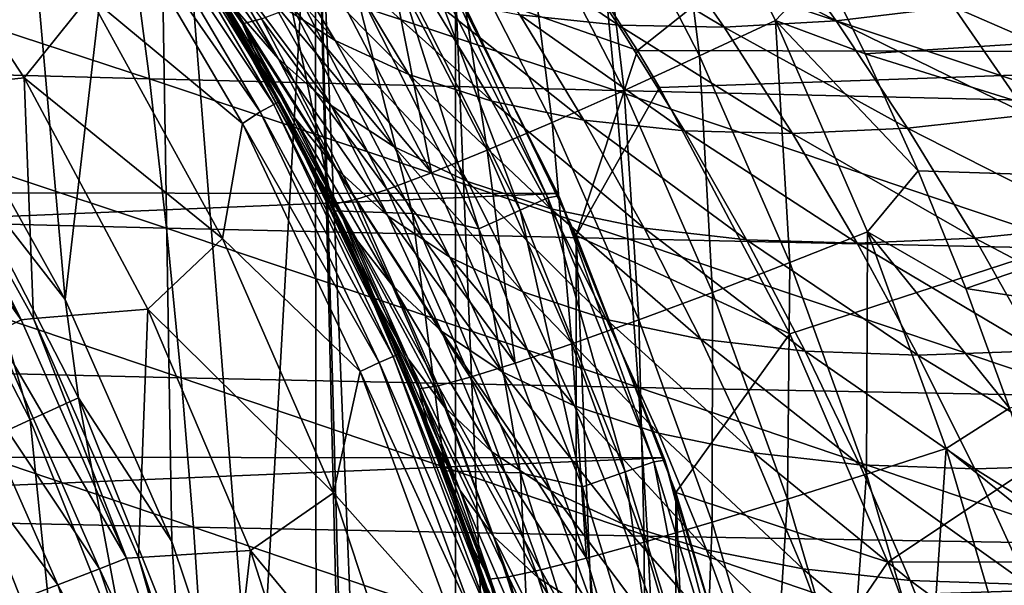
# Model space of a CAD drawing. Header units: metres. Extents: x -31 to 127, y -24 to 31.
# Tile 81 of 150: x 18 to 25, y 7 to 11. Entities that reach past the tile are written whole.
import ezdxf

# ---------------------------------------------------------------- set-up
doc = ezdxf.new("R2010")
doc.units = ezdxf.units.M
doc.layers.add('solid_12_381_041_XXX', color=7, linetype='CONTINUOUS')

msp = doc.modelspace()

# ---------------------------------------------------------------- linework, layer by layer
at = {"layer": 'solid_12_381_041_XXX'}
for points in [[(17.731642, 16.17366, 115.500305), (17.435272, 10.781229, 115.500305), (18.355207, 9.128816, 115.500305)], [(18.99675, 14.666215, 115.500305), (17.731642, 16.17366, 115.500305), (18.355207, 9.128816, 115.500305)], [(18.99675, 14.666215, 115.500305), (18.355207, 9.128816, 115.500305), (19.117487, 7.399333, 115.500305)], [(18.99675, 14.666215, 115.500305), (19.117487, 7.399333, 115.500305), (19.718094, 5.607636, 115.500305)], [(20.138784, 13.054431, 115.500305), (18.99675, 14.666215, 115.500305), (19.718094, 5.607636, 115.500305)], [(26.989527, 14.518035, 115.85424), (21.649975, 12.122557, 115.969604), (22.439877, 10.905345, 116.048462)], [(29.690308, 10.888436, 116.108398), (26.989527, 14.518035, 115.85424), (22.439877, 10.905345, 116.048462)], [(20.138784, 13.054431, 115.500305), (19.718094, 5.607636, 115.500305), (20.150206, 3.767937, 115.500305)], [(20.138784, 13.054431, 115.500305), (20.150206, 3.767937, 115.500305), (20.412106, 1.895974, 115.500305)], [(20.138784, 13.054431, 115.500305), (20.412106, 1.895974, 115.500305), (20.499462, 0.006935, 115.500305)], [(21.140165, -11.361073, 115.500305), (20.138784, 13.054431, 115.500305), (20.499462, 0.006935, 115.500305)], [(21.140165, -11.361073, 115.500305), (21.140165, 11.361073, 115.500305), (20.138784, 13.054431, 115.500305)], [(22.883383, 10.86605, 140.960617), (22.146164, 12.299417, 141.060318), (22.669733, 12.586863, 141.193558)], [(23.424049, 11.119854, 141.093903), (22.669733, 12.586863, 141.193558), (23.768353, 11.484388, 141.143799)], [(22.883383, 10.86605, 140.960617), (22.669733, 12.586863, 141.193558), (23.424049, 11.119854, 141.093903)], [(19.621464, 11.096156, 137.81665), (18.874941, 12.246902, 137.340027), (18.868868, 12.332578, 137.924606)], [(19.621464, 11.096156, 137.81665), (18.868868, 12.332578, 137.924606), (19.756083, 11.130585, 138.412415)], [(22.34528, 10.619739, 140.727356), (21.624437, 12.02003, 140.827133), (22.146164, 12.299417, 141.060318)], [(22.34528, 10.619739, 140.727356), (22.146164, 12.299417, 141.060318), (22.883383, 10.86605, 140.960617)], [(17.037016, 12.277626, 119.262741), (18.063066, 10.711005, 119.262741), (17.225529, 10.621024, 141.120102)], [(18.529585, 11.293277, 118.050301), (18.063066, 10.711005, 119.262741), (17.037016, 12.277626, 119.262741)], [(18.743427, 12.173757, 118.090416), (18.835634, 12.233635, 118.200302), (19.844429, 10.51863, 118.200302)], [(18.835634, 12.233635, 118.200302), (18.86935, 12.255514, 118.350304), (19.87995, 10.537439, 118.350304)], [(19.844429, 10.51863, 118.200302), (18.835634, 12.233635, 118.200302), (19.87995, 10.537439, 118.350304)], [(19.795067, 10.696041, 137.208557), (19.87995, 10.537439, 118.350304), (18.86935, 12.255514, 118.350304)], [(19.349659, 11.482189, 137.272797), (19.795067, 10.696041, 137.208557), (18.86935, 12.255514, 118.350304)], [(19.621464, 11.096156, 137.81665), (19.349659, 11.482189, 137.272797), (18.874941, 12.246902, 137.340027)], [(18.623646, 12.082088, 118.050301), (18.743427, 12.173757, 118.090416), (19.747286, 10.467146, 118.090416)], [(19.747286, 10.467146, 118.090416), (18.743427, 12.173757, 118.090416), (19.844429, 10.51863, 118.200302)], [(26.902082, 12.172335, 141.187958), (26.954493, 11.06728, 141.115967), (23.768353, 11.484388, 141.143799)], [(22.439877, 10.905345, 116.048462), (21.649975, 12.122557, 115.969604), (21.140165, 11.361073, 115.500305)], [(18.529585, 11.293277, 118.050301), (18.623646, 12.082088, 118.050301), (19.62079, 10.385247, 118.050301)], [(19.62079, 10.385247, 118.050301), (18.623646, 12.082088, 118.050301), (19.747286, 10.467146, 118.090416)], [(21.832121, 10.391824, 140.393448), (21.126183, 11.761022, 140.493332), (21.624437, 12.02003, 140.827133)], [(21.832121, 10.391824, 140.393448), (21.624437, 12.02003, 140.827133), (22.34528, 10.619739, 140.727356)], [(19.875, 10.848925, 89.749008), (19.555031, 11.218809, 88.800209), (19.101398, 11.97131, 89.486397)], [(19.436897, 11.603767, 90.402885), (19.875, 10.848925, 89.749008), (19.101398, 11.97131, 89.486397)], [(20.283432, 10.977603, 92.20266), (19.827826, 11.269661, 91.310379), (19.378147, 12.000756, 91.947342)], [(19.839178, 11.713598, 92.808495), (20.283432, 10.977603, 92.20266), (19.378147, 12.000756, 91.947342)], [(22.304337, 11.087002, 95.965973), (21.599957, 11.15915, 95.233971), (21.116709, 11.888649, 95.767838)], [(21.807095, 11.821215, 96.475494), (22.304337, 11.087002, 95.965973), (21.116709, 11.888649, 95.767838)], [(18.957104, 10.702582, 146.059418), (15.423904, 11.865052, 145.972565), (15.600815, 10.793581, 146.033676)], [(18.957104, 10.702582, 146.059418), (18.818058, 11.767709, 145.996582), (15.423904, 11.865052, 145.972565)], [(23.05899, 11.0728, 96.649612), (22.304337, 11.087002, 95.965973), (21.807095, 11.821215, 96.475494)], [(22.543905, 11.811242, 97.137794), (23.05899, 11.0728, 96.649612), (21.807095, 11.821215, 96.475494)], [(23.321716, 11.858374, 97.750343), (23.858044, 11.116244, 97.280045), (22.543905, 11.811242, 97.137794)], [(23.858044, 11.116244, 97.280045), (23.05899, 11.0728, 96.649612), (22.543905, 11.811242, 97.137794)], [(24.695381, 11.216237, 97.8535), (23.858044, 11.116244, 97.280045), (23.321716, 11.858374, 97.750343)], [(20.950609, 11.706403, -4), (-21.85174, 9.92356, -4), (-20.927883, 11.746752, -4)], [(22.282694, 10.6191, 146.077393), (18.818058, 11.767709, 145.996582), (18.957104, 10.702582, 146.059418)], [(22.282694, 10.6191, 146.077393), (22.181627, 11.677853, 146.013336), (18.818058, 11.767709, 145.996582)], [(21.366686, 10.192883, 139.966492), (20.673473, 11.534378, 140.066498), (21.126183, 11.761022, 140.493332)], [(21.366686, 10.192883, 139.966492), (21.126183, 11.761022, 140.493332), (21.832121, 10.391824, 140.393448)], [(21.869787, 9.883553, -4), (-21.85174, 9.92356, -4), (20.950609, 11.706403, -4)], [(19.315527, 11.539088), (19.237854, 11.668546, 86.585052), (19.580248, 11.084399, 86.050995)], [(19.734713, 10.819502, 87.139374), (19.580248, 11.084399, 86.050995), (19.237854, 11.668546, 86.585052)], [(19.279169, 11.611313, 87.847549), (19.734713, 10.819502, 87.139374), (19.237854, 11.668546, 86.585052)], [(20.807728, 10.733909, 93.072693), (20.283432, 10.977603, 92.20266), (19.839178, 11.713598, 92.808495)], [(20.363987, 11.47487, 93.648369), (20.807728, 10.733909, 93.072693), (19.839178, 11.713598, 92.808495)], [(20.69688, 11.561972, -0.293171), (21.602844, 9.765101, -0.293171), (20.886147, 11.667702, -0.618042)], [(20.886147, 11.667702, -0.618042), (21.800394, 9.8544, -0.618042), (20.964077, 11.683642, -1)], [(21.602844, 9.765101, -0.293171), (21.800394, 9.8544, -0.618042), (20.886147, 11.667702, -0.618042)], [(21.869787, 9.883553, -4), (20.950609, 11.706403, -4), (20.964077, 11.683642, -1)], [(21.800394, 9.8544, -0.618042), (21.877745, 9.867333, -1), (20.964077, 11.683642, -1)], [(21.869787, 9.883553, -4), (20.964077, 11.683642, -1), (21.877745, 9.867333, -1)], [(25.58761, 10.542268, 146.087784), (22.181627, 11.677853, 146.013336), (22.282694, 10.6191, 146.077393)], [(25.58761, 10.542268, 146.087784), (25.524601, 11.594624, 146.02301), (22.181627, 11.677853, 146.013336)], [(19.98975, 10.428743, 88.125885), (19.734713, 10.819502, 87.139374), (19.279169, 11.611313, 87.847549)], [(19.555031, 11.218809, 88.800209), (19.98975, 10.428743, 88.125885), (19.279169, 11.611313, 87.847549)], [(20.254631, 10.512214, 90.688675), (19.875, 10.848925, 89.749008), (19.436897, 11.603767, 90.402885)], [(19.827826, 11.269661, 91.310379), (20.254631, 10.512214, 90.688675), (19.436897, 11.603767, 90.402885)], [(19.315527, 11.539088), (19.902767, 10.494276, 85.544128), (20.204996, 9.899904, 85.063927)], [(20.27216, 9.759662), (19.315527, 11.539088), (20.204996, 9.899904, 85.063927)], [(19.315527, 11.539088), (19.580248, 11.084399, 86.050995), (19.902767, 10.494276, 85.544128)], [(19.905533, 11.521473), (19.315527, 11.539088), (20.27216, 9.759662)], [(20.96908, 10.031685, 139.462143), (20.285845, 11.35008, 139.562286), (20.673473, 11.534378, 140.066498)], [(20.69688, 11.561972, -0.293171), (20.413412, 11.403617, -0.07612), (21.306967, 9.631356, -0.07612)], [(20.96908, 10.031685, 139.462143), (20.673473, 11.534378, 140.066498), (21.366686, 10.192883, 139.966492)], [(20.69688, 11.561972, -0.293171), (21.306967, 9.631356, -0.07612), (21.602844, 9.765101, -0.293171)], [(19.621464, 11.096156, 137.81665), (19.795067, 10.696041, 137.208557), (19.349659, 11.482189, 137.272797)], [(20.834732, 9.740726), (19.905533, 11.521473), (20.27216, 9.759662)], [(20.413412, 11.403617, -0.07612), (19.905533, 11.521473), (20.834732, 9.740726)], [(21.399656, 10.542881, 93.912315), (20.807728, 10.733909, 93.072693), (20.363987, 11.47487, 93.648369)], [(20.951574, 11.288845, 94.459358), (21.399656, 10.542881, 93.912315), (20.363987, 11.47487, 93.648369)], [(23.424049, 11.119854, 141.093903), (23.768353, 11.484388, 141.143799), (24.064411, 10.882542, 141.1064)], [(26.954493, 11.06728, 141.115967), (24.064411, 10.882542, 141.1064), (23.768353, 11.484388, 141.143799)], [(21.306967, 9.631356, -0.07612), (20.413412, 11.403617, -0.07612), (20.834732, 9.740726)], [(19.977596, 11.214676, 139.002563), (20.285845, 11.35008, 139.562286), (20.96908, 10.031685, 139.462143)], [(22.003107, -9.583522, 115.500305), (22.003107, 9.583522, 115.500305), (21.140165, 11.361073, 115.500305)], [(22.439877, 10.905345, 116.048462), (21.140165, 11.361073, 115.500305), (22.003107, 9.583522, 115.500305)], [(21.140165, -11.361073, 115.500305), (22.003107, -9.583522, 115.500305), (21.140165, 11.361073, 115.500305)], [(25.563978, 11.370666, 98.367027), (26.122953, 10.597013, 97.931343), (24.695381, 11.216237, 97.8535)], [(19.478952, 9.562614, 118.050301), (18.063066, 10.711005, 119.262741), (18.529585, 11.293277, 118.050301)], [(19.478952, 9.562614, 118.050301), (18.529585, 11.293277, 118.050301), (19.62079, 10.385247, 118.050301)], [(20.703753, 10.217167, 91.612633), (20.254631, 10.512214, 90.688675), (19.827826, 11.269661, 91.310379)], [(20.283432, 10.977603, 92.20266), (20.703753, 10.217167, 91.612633), (19.827826, 11.269661, 91.310379)], [(22.057104, 10.408181, 94.713493), (21.399656, 10.542881, 93.912315), (20.951574, 11.288845, 94.459358)], [(21.599957, 11.15915, 95.233971), (22.057104, 10.408181, 94.713493), (20.951574, 11.288845, 94.459358)], [(20.292408, 10.060331, 89.108696), (19.98975, 10.428743, 88.125885), (19.555031, 11.218809, 88.800209)], [(19.875, 10.848925, 89.749008), (20.292408, 10.060331, 89.108696), (19.555031, 11.218809, 88.800209)], [(19.756083, 11.130585, 138.412415), (19.977596, 11.214676, 139.002563), (20.653946, 9.913946, 138.902267)], [(20.653946, 9.913946, 138.902267), (19.977596, 11.214676, 139.002563), (20.96908, 10.031685, 139.462143)], [(24.695381, 11.216237, 97.8535), (25.228037, 10.446561, 97.408676), (23.858044, 11.116244, 97.280045)], [(26.122953, 10.597013, 97.931343), (25.228037, 10.446561, 97.408676), (24.695381, 11.216237, 97.8535)], [(19.621464, 11.096156, 137.81665), (19.756083, 11.130585, 138.412415), (20.428726, 9.841712, 138.311935)], [(20.428726, 9.841712, 138.311935), (19.756083, 11.130585, 138.412415), (20.653946, 9.913946, 138.902267)], [(22.774918, 10.331087, 95.469482), (22.057104, 10.408181, 94.713493), (21.599957, 11.15915, 95.233971)], [(22.304337, 11.087002, 95.965973), (22.774918, 10.331087, 95.469482), (21.599957, 11.15915, 95.233971)], [(23.526907, 9.391252, 140.870224), (22.883383, 10.86605, 140.960617), (23.424049, 11.119854, 141.093903)], [(23.858044, 11.116244, 97.280045), (24.366852, 10.350902, 96.821808), (23.05899, 11.0728, 96.649612)], [(23.424049, 11.119854, 141.093903), (24.064411, 10.882542, 141.1064), (24.442657, 10.046834, 141.057693)], [(24.082483, 9.610477, 141.003555), (23.424049, 11.119854, 141.093903), (24.442657, 10.046834, 141.057693)], [(23.526907, 9.391252, 140.870224), (23.424049, 11.119854, 141.093903), (24.082483, 9.610477, 141.003555)], [(25.228037, 10.446561, 97.408676), (24.366852, 10.350902, 96.821808), (23.858044, 11.116244, 97.280045)], [(20.175049, 9.974977, 86.438965), (19.902767, 10.494276, 85.544128), (19.580248, 11.084399, 86.050995)], [(19.734713, 10.819502, 87.139374), (20.175049, 9.974977, 86.438965), (19.580248, 11.084399, 86.050995)], [(20.293421, 9.813434, 137.716003), (19.795067, 10.696041, 137.208557), (19.621464, 11.096156, 137.81665)], [(20.293421, 9.813434, 137.716003), (19.621464, 11.096156, 137.81665), (20.428726, 9.841712, 138.311935)], [(23.546946, 10.31207, 96.174019), (22.774918, 10.331087, 95.469482), (22.304337, 11.087002, 95.965973)], [(23.05899, 11.0728, 96.649612), (23.546946, 10.31207, 96.174019), (22.304337, 11.087002, 95.965973)], [(24.366852, 10.350902, 96.821808), (23.546946, 10.31207, 96.174019), (23.05899, 11.0728, 96.649612)], [(26.954493, 11.06728, 141.115967), (27.001293, 9.961921, 141.050842), (24.064411, 10.882542, 141.1064)], [(21.226618, 9.970047, 92.513344), (20.703753, 10.217167, 91.612633), (20.283432, 10.977603, 92.20266)], [(20.807728, 10.733909, 93.072693), (21.226618, 9.970047, 92.513344), (20.283432, 10.977603, 92.20266)], [(22.596634, 10.64103, 116.064247), (22.439877, 10.905345, 116.048462), (22.003107, 9.583522, 115.500305)], [(29.690308, 10.888436, 116.108398), (22.439877, 10.905345, 116.048462), (22.596634, 10.64103, 116.064247)], [(20.659187, 9.72454, 90.082298), (20.292408, 10.060331, 89.108696), (19.875, 10.848925, 89.749008)], [(20.254631, 10.512214, 90.688675), (20.659187, 9.72454, 90.082298), (19.875, 10.848925, 89.749008)], [(22.974594, 9.178791, 140.636887), (22.34528, 10.619739, 140.727356), (22.883383, 10.86605, 140.960617)], [(29.690308, 10.888436, 116.108398), (22.596634, 10.64103, 116.064247), (23.527531, 8.883079, 116.163467)], [(22.974594, 9.178791, 140.636887), (22.883383, 10.86605, 140.960617), (23.526907, 9.391252, 140.870224)], [(29.690308, 10.888436, 116.108398), (23.527531, 8.883079, 116.163467), (24.226475, 7.252696, 116.244392)], [(27.001293, 9.961921, 141.050842), (24.442657, 10.046834, 141.057693), (24.064411, 10.882542, 141.1064)], [(31.469925, 7.255667, 116.312943), (29.690308, 10.888436, 116.108398), (24.226475, 7.252696, 116.244392)], [(19.079172, 9.636522, 146.116241), (15.600815, 10.793581, 146.033676), (15.756668, 9.720675, 146.088898)], [(19.079172, 9.636522, 146.116241), (18.957104, 10.702582, 146.059418), (15.600815, 10.793581, 146.033676)], [(18.355207, 9.128816, 115.500305), (17.435272, 10.781229, 115.500305), (17.565388, 10.141165, 117.29406)], [(20.40671, 9.591913, 87.462151), (20.175049, 9.974977, 86.438965), (19.734713, 10.819502, 87.139374)], [(19.98975, 10.428743, 88.125885), (20.40671, 9.591913, 87.462151), (19.734713, 10.819502, 87.139374)], [(18.063066, 10.711005, 119.262741), (18.129227, 8.992003, 141.120102), (17.225529, 10.621024, 141.120102)], [(18.063066, 10.711005, 119.262741), (18.945469, 9.059204, 119.262741), (18.129227, 8.992003, 141.120102)], [(19.478952, 9.562614, 118.050301), (18.945469, 9.059204, 119.262741), (18.063066, 10.711005, 119.262741)], [(22.371445, 9.559772, 146.13533), (18.957104, 10.702582, 146.059418), (19.079172, 9.636522, 146.116241)], [(22.371445, 9.559772, 146.13533), (22.282694, 10.6191, 146.077393), (18.957104, 10.702582, 146.059418)], [(19.795067, 10.696041, 137.208557), (20.209965, 9.889757, 137.146698), (19.87995, 10.537439, 118.350304)], [(20.293421, 9.813434, 137.716003), (20.209965, 9.889757, 137.146698), (19.795067, 10.696041, 137.208557)], [(21.822111, 9.775167, 93.382065), (21.226618, 9.970047, 92.513344), (20.807728, 10.733909, 93.072693)], [(21.399656, 10.542881, 93.912315), (21.822111, 9.775167, 93.382065), (20.807728, 10.733909, 93.072693)], [(17.135708, 10.609982, 141.621948), (17.225529, 10.621024, 141.120102), (18.041576, 8.983637, 141.621948)], [(18.041576, 8.983637, 141.621948), (17.225529, 10.621024, 141.120102), (18.129227, 8.992003, 141.120102)], [(22.44858, 8.982535, 140.302872), (21.832121, 10.391824, 140.393448), (22.34528, 10.619739, 140.727356)], [(23.527531, 8.883079, 116.163467), (22.596634, 10.64103, 116.064247), (22.003107, 9.583522, 115.500305)], [(25.643356, 9.489572, 146.146393), (22.282694, 10.6191, 146.077393), (22.371445, 9.559772, 146.13533)], [(25.643356, 9.489572, 146.146393), (25.58761, 10.542268, 146.087784), (22.282694, 10.6191, 146.077393)], [(22.44858, 8.982535, 140.302872), (22.34528, 10.619739, 140.727356), (22.974594, 9.178791, 140.636887)], [(17.135708, 10.609982, 141.621948), (18.041576, 8.983637, 141.621948), (16.959326, 10.500771, 142.08902)], [(22.487982, 9.636209, 94.210197), (21.822111, 9.775167, 93.382065), (21.399656, 10.542881, 93.912315)], [(22.057104, 10.408181, 94.713493), (22.487982, 9.636209, 94.210197), (21.399656, 10.542881, 93.912315)], [(18.041576, 8.983637, 141.621948), (17.855869, 8.891167, 142.08902), (16.959326, 10.500771, 142.08902)], [(19.747286, 10.467146, 118.090416), (19.844429, 10.51863, 118.200302), (20.697485, 8.721073, 118.200302)], [(19.844429, 10.51863, 118.200302), (19.87995, 10.537439, 118.350304), (20.734528, 8.736666, 118.350304)], [(20.697485, 8.721073, 118.200302), (19.844429, 10.51863, 118.200302), (20.734528, 8.736666, 118.350304)], [(20.593445, 9.064216, 137.087219), (20.734528, 8.736666, 118.350304), (19.87995, 10.537439, 118.350304)], [(20.209965, 9.889757, 137.146698), (20.593445, 9.064216, 137.087219), (19.87995, 10.537439, 118.350304)], [(20.175049, 9.974977, 86.438965), (20.204996, 9.899904, 85.063927), (19.902767, 10.494276, 85.544128)], [(21.100508, 9.429666, 91.03968), (20.659187, 9.72454, 90.082298), (20.254631, 10.512214, 90.688675)], [(20.703753, 10.217167, 91.612633), (21.100508, 9.429666, 91.03968), (20.254631, 10.512214, 90.688675)], [(19.62079, 10.385247, 118.050301), (19.747286, 10.467146, 118.090416), (20.596165, 8.678389, 118.090416)], [(20.596165, 8.678389, 118.090416), (19.747286, 10.467146, 118.090416), (20.697485, 8.721073, 118.200302)], [(20.6898, 9.230723, 88.481834), (20.40671, 9.591913, 87.462151), (19.98975, 10.428743, 88.125885)], [(20.292408, 10.060331, 89.108696), (20.6898, 9.230723, 88.481834), (19.98975, 10.428743, 88.125885)], [(23.218721, 9.554518, 94.99044), (22.487982, 9.636209, 94.210197), (22.057104, 10.408181, 94.713493)], [(22.774918, 10.331087, 95.469482), (23.218721, 9.554518, 94.99044), (22.057104, 10.408181, 94.713493)], [(25.228037, 10.446561, 97.408676), (25.733112, 9.655002, 96.981026), (24.366852, 10.350902, 96.821808)], [(19.478952, 9.562614, 118.050301), (19.62079, 10.385247, 118.050301), (20.460009, 8.614568, 118.050301)], [(20.460009, 8.614568, 118.050301), (19.62079, 10.385247, 118.050301), (20.596165, 8.678389, 118.090416)], [(21.972265, 8.811612, 139.875778), (21.366686, 10.192883, 139.966492), (21.832121, 10.391824, 140.393448)], [(21.972265, 8.811612, 139.875778), (21.832121, 10.391824, 140.393448), (22.44858, 8.982535, 140.302872)], [(24.007738, 9.530643, 95.715981), (23.218721, 9.554518, 94.99044), (22.774918, 10.331087, 95.469482)], [(23.546946, 10.31207, 96.174019), (24.007738, 9.530643, 95.715981), (22.774918, 10.331087, 95.469482)], [(24.366852, 10.350902, 96.821808), (24.848234, 9.564447, 96.381042), (23.546946, 10.31207, 96.174019)], [(25.733112, 9.655002, 96.981026), (24.848234, 9.564447, 96.381042), (24.366852, 10.350902, 96.821808)], [(24.848234, 9.564447, 96.381042), (24.007738, 9.530643, 95.715981), (23.546946, 10.31207, 96.174019)], [(21.620857, 9.181869, 91.972794), (21.100508, 9.429666, 91.03968), (20.703753, 10.217167, 91.612633)], [(21.226618, 9.970047, 92.513344), (21.620857, 9.181869, 91.972794), (20.703753, 10.217167, 91.612633)], [(21.566242, 8.673566, 139.371262), (20.96908, 10.031685, 139.462143), (21.366686, 10.192883, 139.966492)], [(21.566242, 8.673566, 139.371262), (21.366686, 10.192883, 139.966492), (21.972265, 8.811612, 139.875778)], [(17.237362, 9.951709, 119.06263), (18.105276, 8.268142, 119.06263), (17.565388, 10.141165, 117.29406)], [(18.355207, 9.128816, 115.500305), (17.565388, 10.141165, 117.29406), (18.449825, 8.425558, 117.29406)], [(18.105276, 8.268142, 119.06263), (18.449825, 8.425558, 117.29406), (17.565388, 10.141165, 117.29406)], [(21.041782, 8.90128, 89.492203), (20.6898, 9.230723, 88.481834), (20.292408, 10.060331, 89.108696)], [(20.659187, 9.72454, 90.082298), (21.041782, 8.90128, 89.492203), (20.292408, 10.060331, 89.108696)], [(20.653946, 9.913946, 138.902267), (20.96908, 10.031685, 139.462143), (21.566242, 8.673566, 139.371262)], [(24.082483, 9.610477, 141.003555), (24.442657, 10.046834, 141.057693), (24.784565, 9.207266, 141.012573)], [(27.001293, 9.961921, 141.050842), (24.784565, 9.207266, 141.012573), (24.442657, 10.046834, 141.057693)], [(21.869787, 9.883553, -4), (-22.615068, 8.033664, -4), (-21.85174, 9.92356, -4)], [(17.61677, 8.045059, 120.789749), (18.105276, 8.268142, 119.06263), (17.237362, 9.951709, 119.06263)], [(20.175049, 9.974977, 86.438965), (20.597025, 9.072335, 85.755592), (20.204996, 9.899904, 85.063927)], [(20.803076, 8.704048, 86.817619), (20.597025, 9.072335, 85.755592), (20.175049, 9.974977, 86.438965)], [(20.40671, 9.591913, 87.462151), (20.803076, 8.704048, 86.817619), (20.175049, 9.974977, 86.438965)], [(20.428726, 9.841712, 138.311935), (20.653946, 9.913946, 138.902267), (21.245438, 8.573281, 138.811203)], [(21.245438, 8.573281, 138.811203), (20.653946, 9.913946, 138.902267), (21.566242, 8.673566, 139.371262)], [(22.219057, 8.985441, 92.872253), (21.620857, 9.181869, 91.972794), (21.226618, 9.970047, 92.513344)], [(21.822111, 9.775167, 93.382065), (22.219057, 8.985441, 92.872253), (21.226618, 9.970047, 92.513344)], [(27.001293, 9.961921, 141.050842), (27.042484, 8.856257, 140.992569), (24.784565, 9.207266, 141.012573)], [(22.628275, 7.996702, -4), (-22.615068, 8.033664, -4), (21.869787, 9.883553, -4)], [(20.27216, 9.759662), (20.204996, 9.899904, 85.063927), (20.486237, 9.303985, 84.610367)], [(20.597025, 9.072335, 85.755592), (20.486237, 9.303985, 84.610367), (20.204996, 9.899904, 85.063927)], [(20.293421, 9.813434, 137.716003), (20.593445, 9.064216, 137.087219), (20.209965, 9.889757, 137.146698)], [(20.293421, 9.813434, 137.716003), (20.428726, 9.841712, 138.311935), (21.017357, 8.512456, 138.220688)], [(21.017357, 8.512456, 138.220688), (20.428726, 9.841712, 138.311935), (21.245438, 8.573281, 138.811203)], [(21.602844, 9.765101, -0.293171), (22.353159, 7.897873, -0.293171), (21.800394, 9.8544, -0.618042)], [(21.800394, 9.8544, -0.618042), (22.55757, 7.970097, -0.618042), (21.877745, 9.867333, -1)], [(22.353159, 7.897873, -0.293171), (22.55757, 7.970097, -0.618042), (21.800394, 9.8544, -0.618042)], [(22.628275, 7.996702, -4), (21.869787, 9.883553, -4), (21.877745, 9.867333, -1)], [(22.55757, 7.970097, -0.618042), (22.634403, 7.980211, -1), (21.877745, 9.867333, -1)], [(22.628275, 7.996702, -4), (21.877745, 9.867333, -1), (22.634403, 7.980211, -1)], [(20.881847, 8.489678, 137.624573), (20.593445, 9.064216, 137.087219), (20.293421, 9.813434, 137.716003)], [(20.881847, 8.489678, 137.624573), (20.293421, 9.813434, 137.716003), (21.017357, 8.512456, 138.220688)], [(22.892719, 8.844066, 93.72879), (22.219057, 8.985441, 92.872253), (21.822111, 9.775167, 93.382065)], [(22.487982, 9.636209, 94.210197), (22.892719, 8.844066, 93.72879), (21.822111, 9.775167, 93.382065)], [(19.184263, 8.56953, 146.167038), (15.756668, 9.720675, 146.088898), (15.891463, 8.646336, 146.13826)], [(19.184263, 8.56953, 146.167038), (19.079172, 9.636522, 146.116241), (15.756668, 9.720675, 146.088898)], [(20.27216, 9.759662), (20.748674, 8.703016, 84.184586), (20.994049, 8.093203, 83.787735)], [(21.0658, 7.904409), (20.27216, 9.759662), (20.994049, 8.093203, 83.787735)], [(20.27216, 9.759662), (20.486237, 9.303985, 84.610367), (20.748674, 8.703016, 84.184586)], [(20.834732, 9.740726), (20.27216, 9.759662), (21.0658, 7.904409)], [(21.473677, 8.611592, 90.485794), (21.041782, 8.90128, 89.492203), (20.659187, 9.72454, 90.082298)], [(21.100508, 9.429666, 91.03968), (21.473677, 8.611592, 90.485794), (20.659187, 9.72454, 90.082298)], [(21.604284, 7.889521), (20.834732, 9.740726), (21.0658, 7.904409)], [(21.306967, 9.631356, -0.07612), (20.834732, 9.740726), (21.604284, 7.889521)], [(21.602844, 9.765101, -0.293171), (21.306967, 9.631356, -0.07612), (22.047005, 7.789702, -0.07612)], [(21.602844, 9.765101, -0.293171), (22.047005, 7.789702, -0.07612), (22.353159, 7.897873, -0.293171)], [(22.44788, 8.49987, 146.187149), (19.079172, 9.636522, 146.116241), (19.184263, 8.56953, 146.167038)], [(22.44788, 8.49987, 146.187149), (22.371445, 9.559772, 146.13533), (19.079172, 9.636522, 146.116241)], [(22.047005, 7.789702, -0.07612), (21.306967, 9.631356, -0.07612), (21.604284, 7.889521)], [(23.635962, 8.759151, 94.534523), (22.892719, 8.844066, 93.72879), (22.487982, 9.636209, 94.210197)], [(23.218721, 9.554518, 94.99044), (23.635962, 8.759151, 94.534523), (22.487982, 9.636209, 94.210197)], [(25.733112, 9.655002, 96.981026), (26.211493, 8.846015, 96.578339), (24.848234, 9.564447, 96.381042)], [(20.269892, 7.747171, 118.050301), (18.945469, 9.059204, 119.262741), (19.478952, 9.562614, 118.050301)], [(20.269892, 7.747171, 118.050301), (19.478952, 9.562614, 118.050301), (20.460009, 8.614568, 118.050301)], [(21.064611, 8.356909, 87.876274), (20.803076, 8.704048, 86.817619), (20.40671, 9.591913, 87.462151)], [(20.6898, 9.230723, 88.481834), (21.064611, 8.356909, 87.876274), (20.40671, 9.591913, 87.462151)], [(22.71426, -7.749269, 115.500305), (22.71426, 7.749269, 115.500305), (22.003107, 9.583522, 115.500305)], [(23.527531, 8.883079, 116.163467), (22.003107, 9.583522, 115.500305), (22.71426, 7.749269, 115.500305)], [(22.003107, -9.583522, 115.500305), (22.71426, -7.749269, 115.500305), (22.003107, 9.583522, 115.500305)], [(25.691839, 8.436535, 146.198822), (22.371445, 9.559772, 146.13533), (22.44788, 8.49987, 146.187149)], [(25.691839, 8.436535, 146.198822), (25.643356, 9.489572, 146.146393), (22.371445, 9.559772, 146.13533)], [(24.07477, 7.880794, 140.790771), (23.526907, 9.391252, 140.870224), (24.082483, 9.610477, 141.003555)], [(24.848234, 9.564447, 96.381042), (25.302792, 8.760556, 95.964996), (24.007738, 9.530643, 95.715981)], [(24.07477, 7.880794, 140.790771), (24.082483, 9.610477, 141.003555), (24.643017, 8.064666, 140.924149)], [(24.082483, 9.610477, 141.003555), (24.784565, 9.207266, 141.012573), (25.095747, 8.351277, 140.970535)], [(24.643017, 8.064666, 140.924149), (24.082483, 9.610477, 141.003555), (25.095747, 8.351277, 140.970535)], [(26.211493, 8.846015, 96.578339), (25.302792, 8.760556, 95.964996), (24.848234, 9.564447, 96.381042)], [(24.441746, 8.731328, 95.282028), (23.635962, 8.759151, 94.534523), (23.218721, 9.554518, 94.99044)], [(24.007738, 9.530643, 95.715981), (24.441746, 8.731328, 95.282028), (23.218721, 9.554518, 94.99044)], [(25.302792, 8.760556, 95.964996), (24.441746, 8.731328, 95.282028), (24.007738, 9.530643, 95.715981)], [(21.990213, 8.36764, 91.453987), (21.473677, 8.611592, 90.485794), (21.100508, 9.429666, 91.03968)], [(21.620857, 9.181869, 91.972794), (21.990213, 8.36764, 91.453987), (21.100508, 9.429666, 91.03968)], [(23.510431, 7.702816, 140.557358), (22.974594, 9.178791, 140.636887), (23.526907, 9.391252, 140.870224)], [(23.510431, 7.702816, 140.557358), (23.526907, 9.391252, 140.870224), (24.07477, 7.880794, 140.790771)], [(20.995218, 8.10905, 85.104057), (20.748674, 8.703016, 84.184586), (20.486237, 9.303985, 84.610367)], [(20.597025, 9.072335, 85.755592), (20.995218, 8.10905, 85.104057), (20.486237, 9.303985, 84.610367)], [(21.400064, 8.040258, 88.925423), (21.064611, 8.356909, 87.876274), (20.6898, 9.230723, 88.481834)], [(21.041782, 8.90128, 89.492203), (21.400064, 8.040258, 88.925423), (20.6898, 9.230723, 88.481834)], [(27.042484, 8.856257, 140.992569), (25.095747, 8.351277, 140.970535), (24.784565, 9.207266, 141.012573)], [(22.590139, 8.173635, 92.386673), (21.990213, 8.36764, 91.453987), (21.620857, 9.181869, 91.972794)], [(22.219057, 8.985441, 92.872253), (22.590139, 8.173635, 92.386673), (21.620857, 9.181869, 91.972794)], [(22.973602, 7.538659, 140.223236), (22.44858, 8.982535, 140.302872), (22.974594, 9.178791, 140.636887)], [(22.973602, 7.538659, 140.223236), (22.974594, 9.178791, 140.636887), (23.510431, 7.702816, 140.557358)], [(19.117487, 7.399333, 115.500305), (18.355207, 9.128816, 115.500305), (18.449825, 8.425558, 117.29406)], [(21.174198, 7.763288, 86.205666), (20.995218, 8.10905, 85.104057), (20.597025, 9.072335, 85.755592)], [(20.803076, 8.704048, 86.817619), (21.174198, 7.763288, 86.205666), (20.597025, 9.072335, 85.755592)], [(18.945469, 9.059204, 119.262741), (18.879295, 7.286784, 141.120102), (18.129227, 8.992003, 141.120102)], [(18.945469, 9.059204, 119.262741), (19.677208, 7.335359, 119.262741), (18.879295, 7.286784, 141.120102)], [(20.269892, 7.747171, 118.050301), (19.677208, 7.335359, 119.262741), (18.945469, 9.059204, 119.262741)], [(20.593445, 9.064216, 137.087219), (20.944637, 8.220227, 137.031509), (20.734528, 8.736666, 118.350304)], [(20.881847, 8.489678, 137.624573), (20.944637, 8.220227, 137.031509), (20.593445, 9.064216, 137.087219)], [(18.041576, 8.983637, 141.621948), (18.793518, 7.280648, 141.621948), (17.855869, 8.891167, 142.08902)], [(18.041576, 8.983637, 141.621948), (18.129227, 8.992003, 141.120102), (18.793518, 7.280648, 141.621948)], [(18.793518, 7.280648, 141.621948), (18.129227, 8.992003, 141.120102), (18.879295, 7.286784, 141.120102)], [(22.488203, 7.395977, 139.796005), (21.972265, 8.811612, 139.875778), (22.44858, 8.982535, 140.302872)], [(23.270924, 8.033205, 93.273903), (22.590139, 8.173635, 92.386673), (22.219057, 8.985441, 92.872253)], [(22.892719, 8.844066, 93.72879), (23.270924, 8.033205, 93.273903), (22.219057, 8.985441, 92.872253)], [(22.488203, 7.395977, 139.796005), (22.44858, 8.982535, 140.302872), (22.973602, 7.538659, 140.223236)], [(17.855869, 8.891167, 142.08902), (18.600073, 7.205707, 142.08902), (17.570261, 8.74895, 142.488266)], [(18.793518, 7.280648, 141.621948), (18.600073, 7.205707, 142.08902), (17.855869, 8.891167, 142.08902)], [(21.821049, 7.761693, 89.957138), (21.400064, 8.040258, 88.925423), (21.041782, 8.90128, 89.492203)], [(21.473677, 8.611592, 90.485794), (21.821049, 7.761693, 89.957138), (21.041782, 8.90128, 89.492203)], [(24.226475, 7.252696, 116.244392), (23.527531, 8.883079, 116.163467), (22.71426, 7.749269, 115.500305)], [(22.075233, 7.281074, 139.291321), (21.566242, 8.673566, 139.371262), (21.972265, 8.811612, 139.875778)], [(22.075233, 7.281074, 139.291321), (21.972265, 8.811612, 139.875778), (22.488203, 7.395977, 139.796005)], [(24.026297, 7.947793, 94.107101), (23.270924, 8.033205, 93.273903), (22.892719, 8.844066, 93.72879)], [(23.635962, 8.759151, 94.534523), (24.026297, 7.947793, 94.107101), (22.892719, 8.844066, 93.72879)], [(17.570261, 8.74895, 142.488266), (18.302561, 7.09045, 142.488266), (17.203398, 8.566275, 142.793625)], [(18.600073, 7.205707, 142.08902), (18.302561, 7.09045, 142.488266), (17.570261, 8.74895, 142.488266)], [(20.596165, 8.678389, 118.090416), (20.697485, 8.721073, 118.200302), (21.388103, 6.855072, 118.200302)], [(20.697485, 8.721073, 118.200302), (20.734528, 8.736666, 118.350304), (21.426382, 6.867327, 118.350304)], [(21.388103, 6.855072, 118.200302), (20.697485, 8.721073, 118.200302), (21.426382, 6.867327, 118.350304)], [(21.262655, 7.358632, 136.980972), (21.426382, 6.867327, 118.350304), (20.734528, 8.736666, 118.350304)], [(20.944637, 8.220227, 137.031509), (21.262655, 7.358632, 136.980972), (20.734528, 8.736666, 118.350304)], [(24.848751, 7.9181, 94.878204), (24.026297, 7.947793, 94.107101), (23.635962, 8.759151, 94.534523)], [(24.441746, 8.731328, 95.282028), (24.848751, 7.9181, 94.878204), (23.635962, 8.759151, 94.534523)], [(25.302792, 8.760556, 95.964996), (25.730515, 7.944169, 95.580307), (24.441746, 8.731328, 95.282028)], [(25.730515, 7.944169, 95.580307), (24.848751, 7.9181, 94.878204), (24.441746, 8.731328, 95.282028)], [(19.272379, 7.501604, 146.211807), (15.891463, 8.646336, 146.13826), (16.005201, 7.570562, 146.181747)], [(19.272379, 7.501604, 146.211807), (19.184263, 8.56953, 146.167038), (15.891463, 8.646336, 146.13826)], [(20.460009, 8.614568, 118.050301), (20.596165, 8.678389, 118.090416), (21.283403, 6.821522, 118.090416)], [(21.283403, 6.821522, 118.090416), (20.596165, 8.678389, 118.090416), (21.388103, 6.855072, 118.200302)], [(20.995218, 8.10905, 85.104057), (20.994049, 8.093203, 83.787735), (20.748674, 8.703016, 84.184586)], [(21.412861, 7.437604, 87.303955), (21.174198, 7.763288, 86.205666), (20.803076, 8.704048, 86.817619)], [(21.064611, 8.356909, 87.876274), (21.412861, 7.437604, 87.303955), (20.803076, 8.704048, 86.817619)], [(21.245438, 8.573281, 138.811203), (21.566242, 8.673566, 139.371262), (22.075233, 7.281074, 139.291321)], [(20.269892, 7.747171, 118.050301), (20.460009, 8.614568, 118.050301), (21.142212, 6.770233, 118.050301)], [(21.142212, 6.770233, 118.050301), (20.460009, 8.614568, 118.050301), (21.283403, 6.821522, 118.090416)], [(22.332533, 7.526916, 90.962166), (21.821049, 7.761693, 89.957138), (21.473677, 8.611592, 90.485794)], [(21.990213, 8.36764, 91.453987), (22.332533, 7.526916, 90.962166), (21.473677, 8.611592, 90.485794)], [(18.302561, 7.09045, 142.488266), (17.920408, 6.942403, 142.793625), (17.203398, 8.566275, 142.793625)], [(22.511999, 7.439395, 146.232864), (19.184263, 8.56953, 146.167038), (19.272379, 7.501604, 146.211807)], [(22.511999, 7.439395, 146.232864), (22.44788, 8.49987, 146.187149), (19.184263, 8.56953, 146.167038)], [(20.881847, 8.489678, 137.624573), (21.017357, 8.512456, 138.220688), (21.519625, 7.148149, 138.140381)], [(21.017357, 8.512456, 138.220688), (21.245438, 8.573281, 138.811203), (21.749861, 7.198007, 138.731079)], [(21.519625, 7.148149, 138.140381), (21.017357, 8.512456, 138.220688), (21.749861, 7.198007, 138.731079)], [(21.749861, 7.198007, 138.731079), (21.245438, 8.573281, 138.811203), (22.075233, 7.281074, 139.291321)], [(21.384232, 7.130263, 137.544067), (20.944637, 8.220227, 137.031509), (20.881847, 8.489678, 137.624573)], [(21.384232, 7.130263, 137.544067), (20.881847, 8.489678, 137.624573), (21.519625, 7.148149, 138.140381)], [(25.733059, 7.383159, 146.245071), (22.44788, 8.49987, 146.187149), (22.511999, 7.439395, 146.232864)], [(25.733059, 7.383159, 146.245071), (25.691839, 8.436535, 146.198822), (22.44788, 8.49987, 146.187149)], [(18.105276, 8.268142, 119.06263), (18.809227, 6.509697, 119.06263), (18.449825, 8.425558, 117.29406)], [(19.117487, 7.399333, 115.500305), (18.449825, 8.425558, 117.29406), (19.167179, 6.63365, 117.29406)], [(18.809227, 6.509697, 119.06263), (19.167179, 6.63365, 117.29406), (18.449825, 8.425558, 117.29406)], [(22.933191, 7.339969, 91.929688), (22.332533, 7.526916, 90.962166), (21.990213, 8.36764, 91.453987)], [(22.590139, 8.173635, 92.386673), (22.933191, 7.339969, 91.929688), (21.990213, 8.36764, 91.453987)], [(21.730583, 7.140654, 88.392487), (21.412861, 7.437604, 87.303955), (21.064611, 8.356909, 87.876274)], [(21.400064, 8.040258, 88.925423), (21.730583, 7.140654, 88.392487), (21.064611, 8.356909, 87.876274)], [(24.643017, 8.064666, 140.924149), (25.095747, 8.351277, 140.970535), (25.380993, 7.469571, 140.931458)], [(17.61677, 8.045059, 120.789749), (18.301727, 6.334061, 120.789749), (18.105276, 8.268142, 119.06263)], [(18.301727, 6.334061, 120.789749), (18.809227, 6.509697, 119.06263), (18.105276, 8.268142, 119.06263)], [(21.384232, 7.130263, 137.544067), (21.262655, 7.358632, 136.980972), (20.944637, 8.220227, 137.031509)], [(23.620344, 7.204348, 92.849014), (22.933191, 7.339969, 91.929688), (22.590139, 8.173635, 92.386673)], [(23.270924, 8.033205, 93.273903), (23.620344, 7.204348, 92.849014), (22.590139, 8.173635, 92.386673)], [(20.995218, 8.10905, 85.104057), (21.36298, 7.084477, 84.499733), (20.994049, 8.093203, 83.787735)], [(21.0658, 7.904409), (20.994049, 8.093203, 83.787735), (21.223419, 7.471041, 83.419899)], [(21.36298, 7.084477, 84.499733), (21.223419, 7.471041, 83.419899), (20.994049, 8.093203, 83.787735)], [(21.514471, 6.769398, 85.640068), (21.36298, 7.084477, 84.499733), (20.995218, 8.10905, 85.104057)], [(21.174198, 7.763288, 86.205666), (21.514471, 6.769398, 85.640068), (20.995218, 8.10905, 85.104057)], [(22.628275, 7.996702, -4), (-23.217838, 6.074059, -4), (-22.615068, 8.033664, -4)], [(17.648853, 6.108109, 122.461281), (18.301727, 6.334061, 120.789749), (17.61677, 8.045059, 120.789749)], [(22.139559, 6.879492, 89.462814), (21.730583, 7.140654, 88.392487), (21.400064, 8.040258, 88.925423)], [(21.821049, 7.761693, 89.957138), (22.139559, 6.879492, 89.462814), (21.400064, 8.040258, 88.925423)], [(24.387325, 7.121486, 93.710876), (23.620344, 7.204348, 92.849014), (23.270924, 8.033205, 93.273903)], [(24.026297, 7.947793, 94.107101), (24.387325, 7.121486, 93.710876), (23.270924, 8.033205, 93.273903)], [(24.525293, 6.34054, 140.72374), (24.07477, 7.880794, 140.790771), (24.643017, 8.064666, 140.924149)], [(24.525293, 6.34054, 140.72374), (24.643017, 8.064666, 140.924149), (25.103945, 6.488411, 140.857162)], [(25.103945, 6.488411, 140.857162), (24.643017, 8.064666, 140.924149), (25.380993, 7.469571, 140.931458)], [(23.225943, 6.042967, -4), (-23.217838, 6.074059, -4), (22.628275, 7.996702, -4)], [(22.353159, 7.897873, -0.293171), (22.942417, 5.973741, -0.293171), (22.55757, 7.970097, -0.618042)], [(22.55757, 7.970097, -0.618042), (23.152218, 6.028368, -0.618042), (22.634403, 7.980211, -1)], [(22.942417, 5.973741, -0.293171), (23.152218, 6.028368, -0.618042), (22.55757, 7.970097, -0.618042)], [(23.225943, 6.042967, -4), (22.628275, 7.996702, -4), (22.634403, 7.980211, -1)], [(23.152218, 6.028368, -0.618042), (23.228622, 6.035817, -1), (22.634403, 7.980211, -1)], [(23.225943, 6.042967, -4), (22.634403, 7.980211, -1), (23.228622, 6.035817, -1)], [(25.226156, 7.09211, 94.506546), (24.387325, 7.121486, 93.710876), (24.026297, 7.947793, 94.107101)], [(24.848751, 7.9181, 94.878204), (25.226156, 7.09211, 94.506546), (24.026297, 7.947793, 94.107101)], [(25.730515, 7.944169, 95.580307), (26.128561, 7.116326, 95.228493), (24.848751, 7.9181, 94.878204)], [(21.0658, 7.904409), (21.435728, 6.838096, 83.079346), (21.629175, 6.199095, 82.768288)], [(21.689655, 5.981084), (21.0658, 7.904409), (21.629175, 6.199095, 82.768288)], [(21.0658, 7.904409), (21.223419, 7.471041, 83.419899), (21.435728, 6.838096, 83.079346)], [(21.604284, 7.889521), (21.0658, 7.904409), (21.689655, 5.981084)], [(22.21113, 5.968936), (21.604284, 7.889521), (21.689655, 5.981084)], [(22.047005, 7.789702, -0.07612), (21.604284, 7.889521), (22.21113, 5.968936)], [(22.353159, 7.897873, -0.293171), (22.047005, 7.789702, -0.07612), (22.628193, 5.891923, -0.07612)], [(22.353159, 7.897873, -0.293171), (22.628193, 5.891923, -0.07612), (22.942417, 5.973741, -0.293171)], [(23.95112, 6.197556, 140.49025), (23.510431, 7.702816, 140.557358), (24.07477, 7.880794, 140.790771)], [(23.95112, 6.197556, 140.49025), (24.07477, 7.880794, 140.790771), (24.525293, 6.34054, 140.72374)], [(26.128561, 7.116326, 95.228493), (25.226156, 7.09211, 94.506546), (24.848751, 7.9181, 94.878204)], [(20.890295, 5.87088, 118.050301), (19.677208, 7.335359, 119.262741), (20.269892, 7.747171, 118.050301)], [(20.890295, 5.87088, 118.050301), (20.269892, 7.747171, 118.050301), (21.142212, 6.770233, 118.050301)], [(21.729841, 6.4729, 86.7771), (21.514471, 6.769398, 85.640068), (21.174198, 7.763288, 86.205666)], [(21.412861, 7.437604, 87.303955), (21.729841, 6.4729, 86.7771), (21.174198, 7.763288, 86.205666)], [(22.644987, 6.659428, 90.505074), (22.139559, 6.879492, 89.462814), (21.821049, 7.761693, 89.957138)], [(22.332533, 7.526916, 90.962166), (22.644987, 6.659428, 90.505074), (21.821049, 7.761693, 89.957138)], [(22.628193, 5.891923, -0.07612), (22.047005, 7.789702, -0.07612), (22.21113, 5.968936)], [(23.274319, -5.854955, 115.500305), (23.274319, 5.854955, 115.500305), (22.71426, 7.749269, 115.500305)], [(24.226475, 7.252696, 116.244392), (22.71426, 7.749269, 115.500305), (23.274319, 5.854955, 115.500305)], [(22.71426, -7.749269, 115.500305), (23.274319, -5.854955, 115.500305), (22.71426, 7.749269, 115.500305)], [(23.405487, 6.065845, 140.156021), (22.973602, 7.538659, 140.223236), (23.510431, 7.702816, 140.557358)], [(23.405487, 6.065845, 140.156021), (23.510431, 7.702816, 140.557358), (23.95112, 6.197556, 140.49025)], [(19.343515, 6.432745, 146.250565), (16.005201, 7.570562, 146.181747), (16.097881, 6.493355, 146.21936)], [(19.343515, 6.432745, 146.250565), (19.272379, 7.501604, 146.211807), (16.005201, 7.570562, 146.181747)], [(23.245464, 6.484246, 91.507713), (22.644987, 6.659428, 90.505074), (22.332533, 7.526916, 90.962166)], [(22.933191, 7.339969, 91.929688), (23.245464, 6.484246, 91.507713), (22.332533, 7.526916, 90.962166)], [(22.912743, 5.951558, 139.728653), (22.488203, 7.395977, 139.796005), (22.973602, 7.538659, 140.223236)], [(22.912743, 5.951558, 139.728653), (22.973602, 7.538659, 140.223236), (23.405487, 6.065845, 140.156021)], [(22.563803, 6.378346, 146.272446), (19.272379, 7.501604, 146.211807), (19.343515, 6.432745, 146.250565)], [(22.563803, 6.378346, 146.272446), (22.511999, 7.439395, 146.232864), (19.272379, 7.501604, 146.211807)], [(21.36298, 7.084477, 84.499733), (21.435728, 6.838096, 83.079346), (21.223419, 7.471041, 83.419899)], [(19.718094, 5.607636, 115.500305), (19.117487, 7.399333, 115.500305), (19.167179, 6.63365, 117.29406)], [(22.029356, 6.202789, 87.90403), (21.729841, 6.4729, 86.7771), (21.412861, 7.437604, 87.303955)], [(21.730583, 7.140654, 88.392487), (22.029356, 6.202789, 87.90403), (21.412861, 7.437604, 87.303955)], [(22.494223, 5.85975, 139.223816), (22.075233, 7.281074, 139.291321), (22.488203, 7.395977, 139.796005)], [(22.494223, 5.85975, 139.223816), (22.488203, 7.395977, 139.796005), (22.912743, 5.951558, 139.728653)], [(25.767015, 6.329443, 146.285156), (22.511999, 7.439395, 146.232864), (22.563803, 6.378346, 146.272446)], [(25.767015, 6.329443, 146.285156), (25.733059, 7.383159, 146.245071), (22.511999, 7.439395, 146.232864)], [(19.677208, 7.335359, 119.262741), (19.469378, 5.519815, 141.120102), (18.879295, 7.286784, 141.120102)], [(19.677208, 7.335359, 119.262741), (20.252462, 5.553179, 119.262741), (19.469378, 5.519815, 141.120102)], [(20.890295, 5.87088, 118.050301), (20.252462, 5.553179, 119.262741), (19.677208, 7.335359, 119.262741)], [(21.262655, 7.358632, 136.980972), (21.546509, 6.48058, 136.935303), (21.426382, 6.867327, 118.350304)], [(21.384232, 7.130263, 137.544067), (21.546509, 6.48058, 136.935303), (21.262655, 7.358632, 136.980972)], [(23.93816, 6.357227, 92.459312), (23.245464, 6.484246, 91.507713), (22.933191, 7.339969, 91.929688)], [(23.620344, 7.204348, 92.849014), (23.93816, 6.357227, 92.459312), (22.933191, 7.339969, 91.929688)], [(18.793518, 7.280648, 141.621948), (19.385122, 5.515543, 141.621948), (18.600073, 7.205707, 142.08902)], [(18.793518, 7.280648, 141.621948), (18.879295, 7.286784, 141.120102), (19.385122, 5.515543, 141.621948)], [(19.385122, 5.515543, 141.621948), (18.879295, 7.286784, 141.120102), (19.469378, 5.519815, 141.120102)], [(21.749861, 7.198007, 138.731079), (22.075233, 7.281074, 139.291321), (22.494223, 5.85975, 139.223816)], [(24.3141, 7.01834, 116.254768), (24.226475, 7.252696, 116.244392), (23.274319, 5.854955, 115.500305)], [(31.469925, 7.255667, 116.312943), (24.226475, 7.252696, 116.244392), (24.3141, 7.01834, 116.254768)], [(31.469925, 7.255667, 116.312943), (24.3141, 7.01834, 116.254768), (24.89715, 5.192048, 116.327507)], [(31.469925, 7.255667, 116.312943), (24.89715, 5.192048, 116.327507), (25.259249, 3.616468, 116.376045)], [(18.600073, 7.205707, 142.08902), (19.185587, 5.45877, 142.08902), (18.302561, 7.09045, 142.488266)], [(19.385122, 5.515543, 141.621948), (19.185587, 5.45877, 142.08902), (18.600073, 7.205707, 142.08902)], [(21.519625, 7.148149, 138.140381), (21.749861, 7.198007, 138.731079), (22.165274, 5.793655, 138.663406)], [(22.165274, 5.793655, 138.663406), (21.749861, 7.198007, 138.731079), (22.494223, 5.85975, 139.223816)], [(24.716022, 6.279738, 93.349922), (23.93816, 6.357227, 92.459312), (23.620344, 7.204348, 92.849014)], [(24.387325, 7.121486, 93.710876), (24.716022, 6.279738, 93.349922), (23.620344, 7.204348, 92.849014)], [(21.384232, 7.130263, 137.544067), (21.519625, 7.148149, 138.140381), (21.933468, 5.754346, 138.072525)], [(21.798374, 5.74079, 137.476028), (21.546509, 6.48058, 136.935303), (21.384232, 7.130263, 137.544067)], [(21.798374, 5.74079, 137.476028), (21.384232, 7.130263, 137.544067), (21.933468, 5.754346, 138.072525)], [(21.933468, 5.754346, 138.072525), (21.519625, 7.148149, 138.140381), (22.165274, 5.793655, 138.663406)], [(22.42576, 5.965435, 89.011932), (22.029356, 6.202789, 87.90403), (21.730583, 7.140654, 88.392487)], [(22.139559, 6.879492, 89.462814), (22.42576, 5.965435, 89.011932), (21.730583, 7.140654, 88.392487)], [(25.570602, 6.252499, 94.170113), (24.716022, 6.279738, 93.349922), (24.387325, 7.121486, 93.710876)], [(25.226156, 7.09211, 94.506546), (25.570602, 6.252499, 94.170113), (24.387325, 7.121486, 93.710876)], [(18.302561, 7.09045, 142.488266), (18.87871, 5.371456, 142.488266), (17.920408, 6.942403, 142.793625)], [(19.185587, 5.45877, 142.08902), (18.87871, 5.371456, 142.488266), (18.302561, 7.09045, 142.488266)]]:
    msp.add_3dface(points, dxfattribs=at)

doc.saveas('drawing.dxf')
